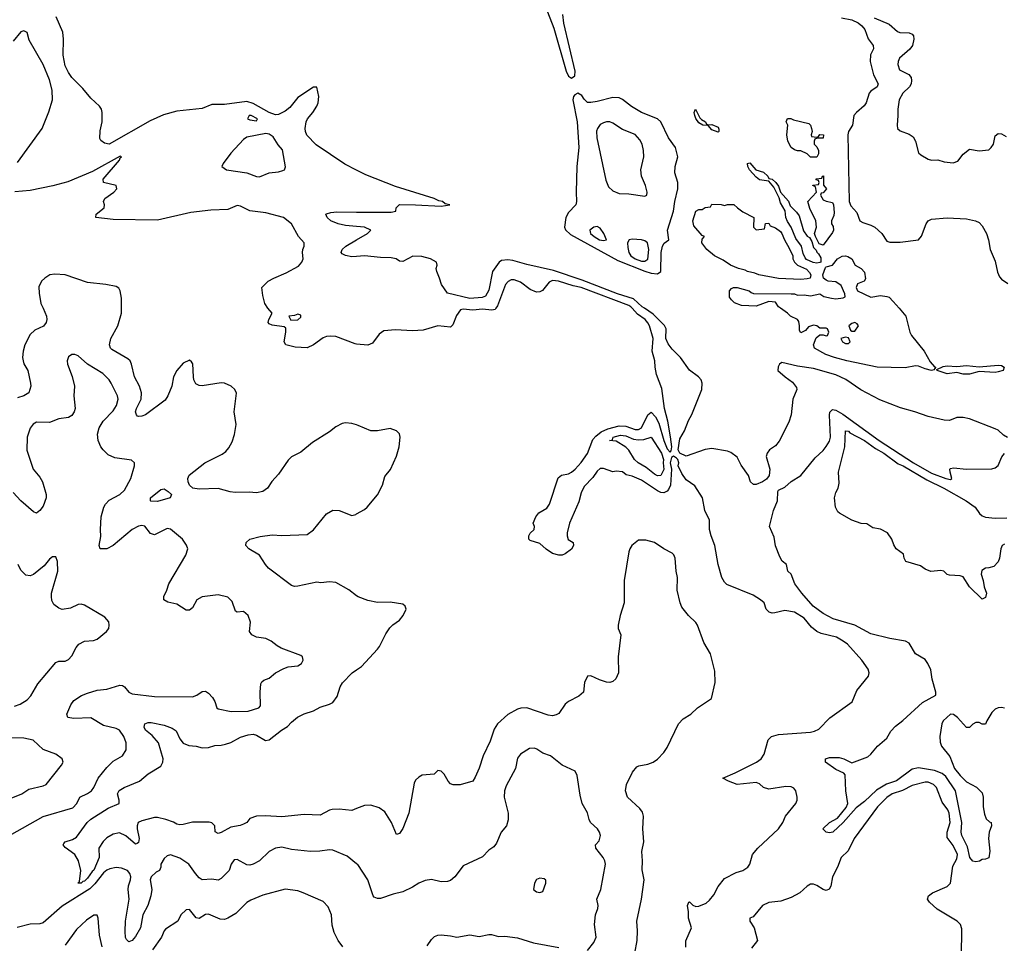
# Model space of a CAD drawing. Header units: inches. Extents: x 2001573 to 2220545, y 644482 to 846830.
# Tile 230 of 256: x 2097884 to 2104068, y 726012 to 731812. Entities that reach past the tile are written whole.
import ezdxf

# ---------------------------------------------------------------- set-up
doc = ezdxf.new("R2010")
doc.units = ezdxf.units.IN
doc.header["$MEASUREMENT"] = 0
for name, color, linetype in [('C0792', 7, 'Continuous'), ('C0793', 7, 'Continuous'), ('C1702', 7, 'Continuous'), ('C1703', 7, 'Continuous')]:
    doc.layers.add(name, color=color, linetype=linetype)

msp = doc.modelspace()

# ---------------------------------------------------------------- linework, layer by layer
at = {"layer": 'C0792', "color": 5}
for points, elevation in [([(2098030, 730000), (2098052.4, 729950), (2098054.9, 729930), (2098050.3, 729910), (2098032.1, 729887.9), (2097978.4, 729861.6), (2097950, 729834.7), (2097916.8, 729770), (2097904.8, 729730), (2097901.1, 729690), (2097904.5, 729670), (2097910.2, 729650.2), (2097933.7, 729610), (2097951.8, 729530), (2097953.4, 729510), (2097940.3, 729470), (2097910, 729450.8), (2097870, 729438.5)], 320), ([(2100000, 729267.4), (2099970, 729275.4), (2099930, 729280.5), (2099910, 729275.8), (2099870, 729255.8), (2099830, 729224), (2099723.4, 729156.6), (2099650, 729096.9), (2099590, 729066), (2099570, 729046.3), (2099510, 728957.6), (2099467.6, 728912.4), (2099440.7, 728870), (2099410, 728848.9), (2099370, 728841.6), (2099324.9, 728844.9), (2099237.8, 728842.2), (2099206.6, 728846.6), (2099130, 728868.5), (2099010, 728863), (2098972, 728870), (2098951.1, 728890), (2098941.1, 728910), (2098939.7, 728930), (2098948.2, 728951.8), (2099047.3, 729030), (2099155.6, 729084.4), (2099179.1, 729100.9), (2099197.1, 729122.9), (2099218.2, 729161.8), (2099233.6, 729206.4), (2099242.8, 729270), (2099231.6, 729350), (2099246, 729466), (2099235.1, 729490), (2099211.8, 729511.8), (2099169.8, 729529.8), (2099150, 729532.4), (2099030, 729512.8), (2099010, 729515.9), (2098990, 729526.4), (2098977.8, 729550), (2098974.4, 729570), (2098971.2, 729651.2), (2098963.7, 729663.7), (2098950, 729674), (2098910, 729655.1), (2098870, 729609.3), (2098850.3, 729569.7), (2098838.2, 729510), (2098814.3, 729450), (2098797.3, 729422.7), (2098673.4, 729330), (2098650, 729321.5), (2098630, 729319.7), (2098623.3, 729323.3), (2098616.2, 729330), (2098611.2, 729350), (2098616.4, 729370), (2098645.5, 729430), (2098649.1, 729470), (2098636.8, 729510), (2098605, 729570), (2098585.5, 729650), (2098576.5, 729670), (2098563.3, 729683.3), (2098461.5, 729741.5), (2098453.5, 729750), (2098447.8, 729770), (2098455, 729810), (2098499.7, 729890), (2098524, 729970), (2098523.6, 730000)], 320), ([(2100000, 729775.6), (2099990, 729776.6), (2099870, 729821.8), (2099834.8, 729825.2), (2099810, 729822.7), (2099790, 729813.8), (2099730, 729770.7), (2099690, 729751.8), (2099614.7, 729754.7), (2099555.3, 729770), (2099544.2, 729790), (2099556.2, 729850), (2099556, 729876), (2099544, 729884), (2099470, 729893.2), (2099450, 729902), (2099445.2, 729910), (2099449.3, 729930), (2099469.3, 729970), (2099443.1, 730000)], 280), ([(2097736.1, 726643.9), (2098030, 726807.6), (2098216.3, 726863.7), (2098242.6, 726890), (2098260.5, 726930), (2098310, 726952.8), (2098335.2, 726970), (2098349.2, 726990), (2098376.8, 727050), (2098430, 727116.5), (2098470, 727155.3), (2098529.8, 727190.2), (2098553.2, 727226.8), (2098552.6, 727270), (2098537.2, 727310), (2098510, 727349.7), (2098490, 727361.8), (2098410, 727379.4), (2098330, 727427.7), (2098223.4, 727423.4), (2098186.6, 727430), (2098179.5, 727450), (2098205.1, 727510), (2098223.7, 727536.3), (2098272.3, 727567.7), (2098310, 727583.8), (2098370, 727601.5), (2098430, 727608.2), (2098512.3, 727632.3), (2098530, 727630.3), (2098542.5, 727622.5), (2098568.9, 727588.9), (2098590, 727578), (2098730, 727560.9), (2098970, 727560.3), (2098997.2, 727570), (2099030, 727594), (2099050, 727596.3), (2099070, 727583), (2099095.4, 727555.4), (2099110.2, 727530.2), (2099122.4, 727490), (2099130, 727483.8), (2099211.6, 727468.4), (2099318, 727470), (2099386, 727490), (2099396.4, 727503.6), (2099393.2, 727590), (2099399, 727641), (2099405.2, 727654.8), (2099416, 727664), (2099450, 727677.1), (2099490, 727710.4), (2099542, 727738), (2099570, 727748.5), (2099630, 727755.5), (2099654.5, 727770), (2099663.7, 727790), (2099659.3, 727810), (2099650, 727819.3), (2099526, 727866), (2099500.1, 727880.1), (2099462.7, 727910), (2099430, 727927), (2099370, 727935.1), (2099341.2, 727950), (2099326.6, 727970), (2099332.3, 728027.7), (2099318.7, 728070), (2099290, 728094.7), (2099250, 728092.3), (2099238.6, 728098.6), (2099217.7, 728157.7), (2099190, 728186.6), (2099130, 728199.5), (2099030, 728187.9), (2098996.9, 728170), (2098970, 728118.7), (2098950, 728104.4), (2098930, 728105.1), (2098870, 728142.4), (2098813.5, 728153.5), (2098789.7, 728169.7), (2098788, 728190), (2098807.6, 728230), (2098820.5, 728270), (2098927.6, 728450), (2098939.5, 728490), (2098931.5, 728511.5), (2098906.6, 728550), (2098830, 728612.3), (2098810, 728617), (2098730, 728576.3), (2098705.5, 728585.5), (2098670, 728631.1), (2098650, 728636.4), (2098630, 728632.4), (2098590, 728610.7), (2098470, 728509.8), (2098430, 728489.8), (2098389.2, 728490), (2098382, 728510), (2098394, 728566), (2098390.6, 728610), (2098394.9, 728690), (2098411.2, 728750), (2098422.1, 728770), (2098445.3, 728794.7), (2098512.6, 728830), (2098542, 728858), (2098580.7, 728930), (2098605.6, 729010), (2098604.5, 729030), (2098585.3, 729045.3), (2098480.7, 729060.7), (2098439.4, 729079.4), (2098407.8, 729110), (2098394, 729130), (2098376.8, 729170), (2098372.2, 729210), (2098381.8, 729250), (2098408.2, 729291.8), (2098470, 729356.1), (2098491.3, 729390), (2098501.2, 729430), (2098497.6, 729450), (2098457.6, 729530), (2098444.7, 729550), (2098405.4, 729590), (2098308.8, 729648.8), (2098250, 729701.2), (2098230, 729709.2), (2098210.9, 729709.1), (2098190, 729694), (2098180.7, 729670), (2098183, 729650), (2098212.3, 729572.3), (2098228.1, 729510), (2098223.5, 729450), (2098231.2, 729370), (2098226.3, 729350), (2098210, 729326), (2098190, 729314), (2098130, 729306), (2098070, 729283.1), (2097990, 729284), (2097967.2, 729272.8), (2097950, 729247), (2097930.3, 729190), (2097928.2, 729108.2), (2097968.5, 728990), (2098010, 728939.1), (2098027, 728910), (2098050.2, 728830.2), (2098050, 728809.2), (2098030, 728757), (2098010, 728729.5), (2097990, 728714), (2097970, 728721.3), (2097889.7, 728790), (2097843.3, 728843.3)], 340), ([(2100000, 728194.5), (2099950, 728231.1), (2099870, 728277.2), (2099830, 728281.6), (2099775.1, 728275.1), (2099750, 728280.9), (2099630, 728254.8), (2099610, 728253.1), (2099590, 728258.7), (2099447.1, 728367.1), (2099427.2, 728390), (2099389.8, 728449.8), (2099322, 728490), (2099304.5, 728510), (2099305.1, 728530), (2099329.2, 728550), (2099393.6, 728566.4), (2099470, 728576.9), (2099530, 728572.8), (2099690, 728578.4), (2099730, 728608.8), (2099809.9, 728710.1), (2099850, 728731.7), (2099890, 728729.1), (2099970, 728699.5), (2099994.5, 728705.5), (2100000, 728708.6)], 320), ([(2097850, 727500.7), (2097886.3, 727513.7), (2097930, 727540.3), (2097954.4, 727565.6), (2097998.3, 727641.7), (2098110, 727775.5), (2098130, 727783), (2098170, 727784.4), (2098190, 727794.4), (2098210, 727817.1), (2098238.7, 727870), (2098255.4, 727890), (2098290, 727909.1), (2098346.3, 727913.7), (2098370, 727922), (2098429.4, 727970), (2098442.7, 727990), (2098446, 728010), (2098443.7, 728030), (2098419.2, 728059.2), (2098290, 728135.4), (2098270, 728142), (2098250, 728140.5), (2098202.6, 728117.4), (2098150, 728108.5), (2098130, 728116.3), (2098098.8, 728138.8), (2098084.4, 728164.4), (2098082.4, 728190), (2098083.5, 728210), (2098123.6, 728350), (2098122, 728410), (2098110, 728438), (2098090, 728439.3), (2098070, 728423.7), (2098036.8, 728383.2), (2097970, 728328.3), (2097950, 728320.5), (2097922.9, 728322.9), (2097890, 728355.1), (2097873, 728390)], 360), ([(2100000, 726857.8), (2099970, 726845.7), (2099890, 726854.2), (2099847.1, 726852.9), (2099830, 726848.4), (2099770, 726816.3), (2099670, 726821.4), (2099530, 726806), (2099428.2, 726811.8), (2099370.3, 726809.7), (2099330, 726796), (2099310.7, 726770), (2099290, 726759.6), (2099268.7, 726751.3), (2099210, 726741.2), (2099150, 726707.9), (2099130, 726702.6), (2099111.8, 726711.8), (2099109.7, 726750), (2099090, 726768.4), (2099073.2, 726773.2), (2098968.3, 726771.7), (2098910, 726757.4), (2098890, 726756.9), (2098870, 726760.7), (2098850, 726773), (2098801.2, 726790), (2098750, 726802.9), (2098730, 726802.6), (2098650, 726782), (2098628.7, 726771.3), (2098622, 726750), (2098621.8, 726730), (2098633, 726670), (2098630, 726646), (2098621.7, 726638.3), (2098610, 726634.3), (2098550, 726687.8), (2098510, 726706.5), (2098470, 726697.7), (2098430, 726674.6), (2098408.3, 726651.7), (2098380.6, 726610), (2098382.5, 726550), (2098350, 726471), (2098337.8, 726462.2), (2098310, 726422), (2098290, 726402.8), (2098279.9, 726400.1), (2098270, 726389.2), (2098249.2, 726390), (2098259.6, 726400.4), (2098266.6, 726470), (2098253.6, 726530), (2098230.9, 726570), (2098170, 726614.5), (2098157.6, 726630), (2098161.1, 726638.9), (2098169.3, 726650), (2098216, 726664), (2098240.8, 726679.2), (2098307.8, 726770), (2098330, 726792.4), (2098439.6, 726860.4), (2098507.6, 726890), (2098508.3, 726910), (2098498.2, 726950), (2098508, 726972), (2098539.7, 726990), (2098636, 727030), (2098690, 727075.8), (2098770, 727125), (2098783, 727150), (2098784.7, 727170), (2098754.6, 727270), (2098716.5, 727316.5), (2098674.5, 727350), (2098666.4, 727370), (2098669.8, 727390.2), (2098690, 727399), (2098710, 727399.1), (2098790, 727382.4), (2098842.2, 727362.2), (2098865.9, 727345.9), (2098890, 727296), (2098910, 727269.3), (2098946, 727254), (2098992, 727250), (2099030, 727240.5), (2099070, 727240.7), (2099110, 727253.4), (2099150, 727256.3), (2099176.6, 727263.4), (2099210, 727274), (2099270, 727307.3), (2099318, 727322), (2099350, 727324.4), (2099370, 727319.5), (2099426.5, 727286.5), (2099450, 727288.8), (2099527.3, 727350), (2099565.5, 727374.5), (2099590, 727401.6), (2099628.9, 727431.1), (2099670, 727452.9), (2099728, 727472), (2099770, 727494), (2099830, 727512.9), (2099850, 727523.7), (2099878.3, 727561.7), (2099897.3, 727622.7), (2099911.3, 727648.7), (2099972.8, 727710), (2100000, 727728.7)], 320), ([(2097830, 726924.4), (2097896, 726950), (2097940.6, 726979.4), (2098030, 727001), (2098050, 727010.3), (2098146.6, 727130), (2098157.2, 727150), (2098149.3, 727170), (2098110, 727199.7), (2098030, 727229.7), (2097967.5, 727287.5), (2097910, 727300.4), (2097830, 727301.7)], 360), ([(2100000, 726511.7), (2099939.7, 726559.7), (2099850, 726596.9), (2099830, 726599.7), (2099769.7, 726589.7), (2099710, 726588.2), (2099590, 726602), (2099530, 726615), (2099491, 726610), (2099451.1, 726588.9), (2099390.4, 726530), (2099350, 726509), (2099330, 726503.7), (2099310, 726505.5), (2099250, 726538.9), (2099230, 726535.6), (2099212.4, 726510), (2099199.3, 726470), (2099150, 726419.5), (2099130, 726409.2), (2099090, 726414), (2099030, 726409.7), (2099010, 726423.5), (2098986.9, 726450), (2098946.6, 726510), (2098890, 726546), (2098830, 726567.6), (2098810, 726562), (2098790, 726543.7), (2098770.5, 726510), (2098770.6, 726490), (2098760.7, 726470), (2098741.2, 726458.8), (2098710.2, 726429.8), (2098703.9, 726410), (2098713.5, 726350), (2098707.3, 726310), (2098687.7, 726250), (2098657, 726190), (2098642, 726110), (2098610, 726054.3), (2098589.5, 726029.5), (2098570, 726022), (2098554.9, 726034.9), (2098548.7, 726048.7), (2098545.9, 726085.9), (2098548.6, 726151.4), (2098571.8, 726290), (2098564.4, 726350), (2098566.1, 726373.9), (2098579.7, 726410), (2098580.7, 726430), (2098576.2, 726450), (2098560.9, 726470), (2098523.1, 726483.1), (2098490, 726487.4), (2098450, 726480.5), (2098430, 726471.2), (2098410, 726455.2), (2098355.3, 726384.7), (2098325, 726355), (2098150, 726245.4), (2098030, 726141.6), (2098010, 726133.9), (2097950, 726132.9), (2097868.2, 726111.8)], 340), ([(2099914, 725990), (2099884.2, 726030), (2099859.3, 726079.3), (2099846.7, 726126.7), (2099842.4, 726190), (2099820.1, 726240.1), (2099790, 726273.6), (2099664.5, 726330), (2099630, 726341.6), (2099550, 726351.1), (2099410, 726314.2), (2099336.4, 726283.6), (2099310, 726268.3), (2099240.8, 726199.2), (2099190.8, 726169.2), (2099170, 726162.3), (2099143.4, 726163.4), (2099070, 726195.5), (2099050, 726192.8), (2099010, 726167.2), (2098991, 726171), (2098950, 726225.1), (2098930, 726222), (2098894.9, 726190), (2098877.1, 726150), (2098799.1, 726100.9), (2098790, 726089.6), (2098774, 726050), (2098717.6, 725970)], 360), ([(2098400.9, 725990), (2098384, 726064), (2098376.4, 726170), (2098369.5, 726189.5), (2098350, 726188), (2098303.3, 726156.7), (2098241.3, 726098.7), (2098170, 725999.3)], 360)]:
    msp.add_lwpolyline(points, dxfattribs=dict(at, elevation=elevation))
for points, elevation in [([(2099630, 729962.9), (2099610, 729954), (2099574, 729950), (2099586, 729926), (2099630, 729927), (2099650, 729944.9), (2099650, 729956)], 280), ([(2098750, 728787), (2098708, 728788), (2098704.5, 728790), (2098704.7, 728810), (2098770, 728862.8), (2098790, 728866), (2098816.4, 728850), (2098837.8, 728830), (2098828, 728810)], 320)]:
    msp.add_lwpolyline(points, close=True, dxfattribs=dict(at, elevation=elevation))
at = {"layer": 'C0793', "color": 5}
for points, elevation in [([(2100000, 730867.3), (2099925.5, 730905.5), (2099746.3, 731026.3), (2099687.6, 731087.6), (2099678.8, 731110), (2099677.2, 731130), (2099682.1, 731170), (2099690.4, 731189.6), (2099724.9, 731230), (2099750.6, 731270), (2099758, 731290), (2099762.9, 731330), (2099749.2, 731389.2), (2099730, 731389.5), (2099630, 731324.2), (2099579.8, 731260.2), (2099550, 731237.4), (2099510, 731215.9), (2099490, 731215.8), (2099450, 731228.8), (2099350, 731286.6), (2099310, 731299), (2099170, 731279.5), (2099090, 731279.4), (2099030, 731255), (2098870, 731237.5), (2098786.1, 731213.9), (2098702.1, 731177.9), (2098446, 731030), (2098417.2, 731037.2), (2098393.6, 731053.6), (2098386.6, 731066.6), (2098390, 731114), (2098400.9, 731170), (2098402, 731230), (2098397.6, 731250), (2098385.1, 731270), (2098330, 731318.9), (2098280, 731380), (2098210, 731449.8), (2098190, 731479.7), (2098170, 731522.4), (2098156.1, 731590), (2098158.7, 731690), (2098154.4, 731734.4), (2098112.1, 731830)], 260), ([(2097870, 730916.4), (2098025.7, 731130), (2098067.4, 731232.6), (2098090.6, 731310), (2098088.2, 731370), (2098070, 731435.6), (2098030.7, 731530), (2097944, 731684), (2097930, 731732.7), (2097910, 731742.9), (2097890, 731735.1), (2097843.1, 731676.9)], 280), ([(2099443.1, 730000), (2099441.6, 730001.6), (2099424.1, 730030), (2099410, 730081.2), (2099404.2, 730130), (2099444.6, 730170), (2099479.7, 730190), (2099558.1, 730221.9), (2099634.9, 730265.1), (2099656.4, 730290), (2099664.4, 730310), (2099659.7, 730350), (2099661.1, 730370), (2099669.7, 730390), (2099669.6, 730410), (2099635.8, 730450), (2099591, 730530), (2099541.5, 730570), (2099430, 730598.6), (2099330, 730612.9), (2099270, 730642.1), (2099250, 730645.7), (2099190, 730621.2), (2099083.6, 730616.4), (2098958.9, 730601.1), (2098750, 730553.2), (2098470, 730557.2), (2098362, 730570), (2098364, 730590), (2098414, 730630), (2098415.3, 730650), (2098409, 730670), (2098419, 730690), (2098474, 730730), (2098494, 730750), (2098488.7, 730770), (2098409.7, 730789.7), (2098407.6, 730810), (2098511.3, 730930), (2098514.2, 730945.8), (2098522, 730950), (2098514.2, 730954.2), (2098341.5, 730858.5), (2098185.6, 730794.4), (2098091.1, 730768.9), (2097950, 730740.3), (2097852, 730732)], 280), ([(2100000, 730513.1), (2099930, 730519.6), (2099884.5, 730530), (2099838.4, 730550), (2099814.5, 730570), (2099806.6, 730590), (2099810, 730593.4), (2099838, 730602), (2099875.2, 730604.8), (2100000, 730604.3)], 260), ([(2100000, 730325.4), (2099970, 730323.5), (2099930, 730331.8), (2099910, 730341.2), (2099903.7, 730350), (2099909.7, 730370), (2099931.8, 730390), (2100000, 730430.3)], 260), ([(2098523.6, 730000), (2098522.7, 730062.7), (2098514, 730110), (2098506.1, 730126.1), (2098490, 730135.7), (2098425.2, 730150), (2098310, 730162.6), (2098170, 730210.3), (2098105.2, 730214.8), (2098073.4, 730210), (2098041.3, 730190), (2098019.5, 730170), (2098004.5, 730135.5), (2098005.7, 730094.3), (2098016.5, 730030), (2098030, 730000)], 320)]:
    msp.add_lwpolyline(points, dxfattribs=dict(at, elevation=elevation))
at = {"layer": 'C0793', "color": 5, "elevation": 280}
for points in [[(2099338, 731210), (2099324.7, 731210), (2099314.8, 731190), (2099330, 731182.4), (2099370, 731177.3), (2099377.6, 731190)], [(2099430, 731097.6), (2099310, 731074.5), (2099290, 731060.7), (2099210, 730973.3), (2099161.3, 730910), (2099153.1, 730890), (2099181.6, 730870), (2099310, 730850.7), (2099370, 730828.3), (2099390, 730825.7), (2099450, 730850.9), (2099510, 730857.2), (2099535.6, 730864.4), (2099547.2, 730870), (2099552.8, 730887.2), (2099534.8, 730994.8), (2099506.4, 731026.4), (2099476, 731076), (2099450, 731093.6)]]:
    msp.add_lwpolyline(points, close=True, dxfattribs=at)
at = {"layer": 'C1702', "color": 5}
for points, elevation in [([(2100874.7, 730000), (2100870, 729992.9), (2100850, 729987.6), (2100790, 729994.6), (2100730, 729989), (2100670, 729994.7), (2100652.6, 729990), (2100626.2, 729953.8), (2100605, 729895), (2100590, 729881), (2100510, 729889.4), (2100417, 729863), (2100350, 729858), (2100243.7, 729863.7), (2100170, 729857.8), (2100141.8, 729838.2), (2100098.9, 729781.1), (2100070, 729768.9), (2100000, 729775.6)], 280), ([(2102067.5, 725987.5), (2102067.2, 726027.2), (2102103.5, 726110), (2102083.5, 726170), (2102084.7, 726210), (2102078, 726250), (2102086, 726270), (2102090, 726273.4), (2102112, 726252), (2102130, 726243.8), (2102150, 726244.9), (2102195.3, 726264.7), (2102217, 726283), (2102242.9, 726317.1), (2102270, 726368.1), (2102310, 726419.2), (2102383.6, 726456.4), (2102425.2, 726470), (2102458, 726490), (2102469.6, 726510), (2102485.7, 726570), (2102520.8, 726610), (2102650.7, 726730), (2102677.2, 726770), (2102693, 726810), (2102758, 726890), (2102766, 726910), (2102767.6, 726930), (2102758.4, 726970), (2102746.3, 726986.3), (2102730, 726995.1), (2102696, 726996), (2102590, 726980.2), (2102555.4, 726990), (2102530, 727012.9), (2102510, 727022.6), (2102389.9, 727009.9), (2102336.2, 727030), (2102299.3, 727050), (2102377.5, 727082.5), (2102511.5, 727150), (2102540.5, 727170), (2102559.6, 727200.4), (2102585.4, 727290), (2102605.1, 727310), (2102650, 727322.6), (2102850, 727336.9), (2102876.6, 727343.4), (2102902.5, 727357.5), (2102972.7, 727427.3), (2103111.6, 727528.4), (2103141.1, 727598.9), (2103214.5, 727690), (2103219.5, 727710), (2103213.7, 727733.7), (2103174, 727790), (2103082.4, 727890), (2103056.9, 727910), (2103013.7, 727933.7), (2102918, 727958), (2102890, 727970.6), (2102857.1, 727997.1), (2102810, 728053.2), (2102750.7, 728090.7), (2102690, 728101.5), (2102627.7, 728087.7), (2102610, 728086), (2102590.8, 728090.8), (2102572.6, 728110), (2102559.8, 728150), (2102536.5, 728170), (2102490, 728199), (2102326.1, 728266.1), (2102310, 728279.2), (2102293.6, 728310), (2102271.6, 728390), (2102249, 728510), (2102226, 728570), (2102216.5, 728610), (2102216.1, 728670), (2102188.1, 728730), (2102173.1, 728810), (2102125.2, 728885.2), (2102070, 728923.1), (2102043.4, 728963.4), (2102020.3, 729010), (2102023.9, 729030), (2102016.5, 729050), (2102010, 729059.5), (2101990, 729072.1), (2101977.9, 729062.1), (2101969.4, 729030), (2101977.3, 728990), (2101971.2, 728888.8), (2101958.8, 728861.2), (2101950, 728851.3), (2101930, 728841.2), (2101910, 728843.2), (2101890, 728854), (2101790, 728921.4), (2101730, 728946), (2101693.6, 728953.6), (2101670, 728972), (2101630, 728977.2), (2101610, 728973.2), (2101550, 728993.6), (2101530, 728992.8), (2101510, 728977.4), (2101482.8, 728937.2), (2101430, 728879.7), (2101410, 728840.9), (2101395.5, 728784.5), (2101336.9, 728650), (2101323.2, 728590), (2101322, 728570), (2101328.5, 728548.5), (2101361, 728530), (2101363, 728510), (2101350, 728487.6), (2101310, 728457.6), (2101290, 728449.6), (2101270, 728449.6), (2101230, 728459.3), (2101190, 728487), (2101150, 728522.4), (2101090, 728540.9), (2101082, 728550), (2101080.7, 728570), (2101090, 728586.8), (2101115.1, 728610), (2101116.9, 728630), (2101109.8, 728650), (2101124.7, 728690), (2101144.2, 728715.8), (2101194.3, 728745.7), (2101211, 728769), (2101265.4, 728934.6), (2101287.8, 728952.2), (2101330, 728960.4), (2101350, 728969.7), (2101373.6, 728990), (2101410, 729031.2), (2101450, 729088.4), (2101483.8, 729176.2), (2101502.7, 729197.3), (2101536.9, 729223.1), (2101577.4, 729242.6), (2101650, 729262.1), (2101690, 729260.4), (2101750, 729238.7), (2101770, 729237.8), (2101790.3, 729250), (2101828.2, 729331.8), (2101850, 729347.3), (2101877.7, 729317.7), (2101898.7, 729278.7), (2101928.5, 729170), (2101950, 729117.9), (2101970, 729097.2), (2101975.3, 729104.7), (2101978.9, 729130), (2101972.1, 729192.1), (2101954.3, 729290), (2101933.5, 729370), (2101917.1, 729497.1), (2101884.4, 729584.4), (2101874.6, 729630), (2101872.1, 729670), (2101856.4, 729730), (2101861.9, 729810), (2101838.5, 729890), (2101830, 729908.6), (2101812.4, 729930), (2101763.9, 729963.9), (2101730.8, 730000)], 280), ([(2104088.4, 729188.4), (2104062.5, 729202.5), (2104030, 729233.7), (2104010, 729243.9), (2103850, 729306), (2103810, 729314.7), (2103785.1, 729314.9), (2103770, 729313.6), (2103724.1, 729295.9), (2103690, 729296.3), (2103590, 729321), (2103506.6, 729350), (2103415.1, 729375.1), (2103285.4, 729425.4), (2103167.1, 729487.1), (2103072.7, 729552.7), (2103010, 729581.6), (2102870, 729620.9), (2102770, 729636), (2102670, 729659.3), (2102656, 729650), (2102646.8, 729633.2), (2102646, 729610), (2102690.7, 729570), (2102736.9, 729536.9), (2102762.3, 729502.3), (2102764.4, 729490), (2102740.8, 729430), (2102730.1, 729329.9), (2102715.3, 729284.7), (2102654.7, 729165.3), (2102630, 729136.8), (2102592.4, 729110), (2102578.4, 729090), (2102572.7, 729070), (2102594.6, 728990), (2102590.3, 728949.7), (2102574.1, 728925.9), (2102550.3, 728909.7), (2102510, 728892.3), (2102492.7, 728892.7), (2102473.2, 728910), (2102461.6, 728950), (2102414.5, 729014.5), (2102390, 729065.2), (2102350, 729093.3), (2102330, 729101.6), (2102230, 729118.4), (2102190, 729113.1), (2102070, 729070.7), (2102029.1, 729090), (2102020.1, 729110), (2102030, 729179.6), (2102058.4, 729230), (2102084.6, 729295.4), (2102106.1, 729333.9), (2102167.6, 729490), (2102170.8, 729530), (2102163.8, 729550), (2102146.8, 729570), (2102090, 729610.8), (2102034.4, 729690), (2101982.9, 729742.9), (2101957.7, 729777.7), (2101942.7, 729810), (2101943.9, 729870), (2101932.7, 729892.7), (2101862.7, 729962.7), (2101807.4, 730000)], 260), ([(2103407.1, 730000), (2103450, 729950.6), (2103475, 729850), (2103484.6, 729830), (2103564.3, 729730), (2103603.1, 729663.1), (2103630, 729632), (2103638.8, 729630), (2103625.6, 729614.4), (2103610, 729609.3), (2103570, 729618.8), (2103530, 729636.8), (2103510, 729638.7), (2103445.9, 729625.9), (2103270, 729630.6), (2103079, 729670), (2103000.9, 729690), (2102948, 729710), (2102876, 729750), (2102869, 729770), (2102886, 729814), (2102910, 729834), (2102930, 729834), (2102950, 729826), (2102958, 729830), (2102966, 729850), (2102958, 729870), (2102950, 729875.3), (2102910, 729875.3), (2102890, 729889), (2102870, 729894), (2102837.3, 729882.7), (2102818.8, 729861.2), (2102790, 729846), (2102780.9, 729860.9), (2102781.2, 729890), (2102776.5, 729916.5), (2102769.3, 729929.3), (2102726, 729950), (2102706, 729970), (2102661.8, 730000)], 240), ([(2104070, 727489.2), (2104050, 727493.6), (2104030, 727491.8), (2104010, 727482.7), (2103990, 727461.2), (2103958, 727410), (2103950, 727388), (2103930, 727388), (2103910, 727398), (2103890, 727398), (2103870, 727388), (2103850, 727368), (2103830, 727368), (2103774, 727430), (2103750, 727449.3), (2103731.1, 727451.1), (2103683.7, 727410), (2103675.5, 727390), (2103662.3, 727310), (2103664.7, 727275.3), (2103672.8, 727250), (2103725.9, 727185.9), (2103755.9, 727110), (2103790, 727065.2), (2103830, 727026.3), (2103893.5, 726993.5), (2103930, 726956.1), (2103936.3, 726930), (2103935.2, 726870), (2103942.9, 726822.9), (2103954.4, 726794.4), (2103974.6, 726774.6), (2103985.5, 726770), (2103987.7, 726750), (2103973.4, 726710), (2103968.2, 726670), (2103977.8, 726590), (2103971.3, 726548.7), (2103950, 726539.5), (2103930, 726539.3), (2103911.9, 726528.1), (2103890, 726522.9), (2103870, 726527.6), (2103851.5, 726550), (2103837.5, 726617.5), (2103800.7, 726690), (2103796.3, 726710), (2103800.8, 726770), (2103760.6, 726970), (2103700.4, 727060.4), (2103678.1, 727078.1), (2103630, 727097.4), (2103530, 727113), (2103490, 727105.7), (2103390, 727031.3), (2103327.9, 727012.1), (2103265.4, 726974.6), (2103190, 726901.7), (2103137.8, 726862.2), (2103056.1, 726770), (2102990.3, 726710), (2102970, 726706.2), (2102950, 726709), (2102927.3, 726730), (2102969.7, 726770), (2103021.2, 726798.8), (2103075.8, 726864.2), (2103084.4, 726890), (2103072.3, 726970), (2103069.3, 727070), (2103060.9, 727080.9), (2103010, 727104.4), (2102944, 727150), (2102944, 727170), (2102970, 727178), (2103030, 727178), (2103061, 727170), (2103110, 727144.7), (2103210, 727183.1), (2103230, 727200.4), (2103270.7, 727249.3), (2103330, 727300.9), (2103355.6, 727344.4), (2103384.1, 727375.9), (2103430, 727410.2), (2103554.9, 727525.1), (2103637, 727570), (2103637.6, 727590), (2103615.1, 727670), (2103606.9, 727730), (2103587.7, 727770), (2103570, 727793.4), (2103510.8, 727830.8), (2103470, 727897.7), (2103446.6, 727910), (2103350, 727926.3), (2103230, 727956), (2103130.3, 728010.3), (2102992.9, 728050), (2102930, 728083), (2102867.6, 728130), (2102795.6, 728210), (2102752.3, 728270), (2102729, 728330), (2102709.2, 728350), (2102699, 728390), (2102672.3, 728412.3), (2102658.4, 728438.4), (2102630, 728508.7), (2102622.3, 728562.3), (2102594, 728630), (2102618.9, 728730), (2102644.5, 728790), (2102646.6, 728850), (2102650, 728858), (2102690, 728876.3), (2102730, 728912.2), (2102790, 728950.4), (2102879.2, 729060.8), (2102930, 729107.1), (2102950, 729131.9), (2102970, 729166.2), (2102975.6, 729190), (2102970.6, 729329.4), (2102973, 729347), (2102990, 729363.9), (2103010, 729359.9), (2103054.3, 729334.3), (2103282.6, 729170), (2103498.5, 729030), (2103610, 728964.8), (2103700.4, 728930), (2103730, 728925.2), (2103738.7, 728930), (2103728.3, 728971.7), (2103726.3, 728990), (2103730, 728993.4), (2103750, 728998.5), (2103830, 728990.6), (2103990, 728991.9), (2104010, 728997.7), (2104030, 729013.2), (2104053.6, 729066.4), (2104070, 729087.1)], 260), ([(2100000, 728708.6), (2100050, 728736.4), (2100067, 728750), (2100130, 728827.7), (2100162.6, 728890), (2100177.4, 728942.6), (2100213.4, 728986.6), (2100250, 729071.6), (2100266.8, 729130), (2100273.1, 729190), (2100270, 729212), (2100250.8, 729230.8), (2100210, 729244.7), (2100130, 729231), (2100090, 729230.9), (2100010, 729264.7), (2100000, 729267.4)], 320), ([(2104070, 728518), (2104054, 728510), (2104046, 728490), (2104038, 728430), (2104030, 728408), (2104002, 728378), (2103970.9, 728369.1), (2103950, 728368.7), (2103926.8, 728353.2), (2103922.8, 728330), (2103936, 728290), (2103941, 728250), (2103955.5, 728210), (2103950, 728184), (2103930, 728173.2), (2103849.6, 728249.6), (2103810, 728313.2), (2103790, 728319), (2103723.1, 728323.1), (2103710, 728328), (2103688.9, 728348.9), (2103670, 728354), (2103606, 728346), (2103570, 728362), (2103542, 728382), (2103449.5, 728409.5), (2103439, 728430), (2103435.5, 728455.5), (2103388.7, 728490), (2103373.6, 728513.6), (2103362, 728550), (2103335.3, 728590), (2103290, 728613.2), (2103242, 728622), (2103205.6, 728645.6), (2103170, 728649.3), (2103110, 728669.4), (2103032.5, 728712.5), (2103022.6, 728722.6), (2103008.6, 728750), (2103002, 728810), (2103010, 728842.8), (2103023.6, 728870), (2103030, 728902), (2103026, 728970), (2103066.3, 729130), (2103069.8, 729230.2), (2103090, 729227.7), (2103097.8, 729217.8), (2103190, 729170.1), (2103259.6, 729119.6), (2103311.5, 729090), (2103402.2, 729022.2), (2103431.9, 729010), (2103581.8, 728921.8), (2103688.4, 728870), (2103829.2, 728790), (2103885.7, 728750), (2103912, 728712), (2103930, 728696.3), (2103950, 728688.5), (2104010, 728682.4), (2104084.7, 728684.7)], 240), ([(2101748.4, 725950), (2101761.7, 726030), (2101763.5, 726090), (2101758.9, 726150), (2101789.8, 726290.2), (2101805.1, 726410), (2101793, 726473), (2101795.4, 726530), (2101790.8, 726589.2), (2101804.2, 726650), (2101796.8, 726730), (2101801.4, 726810), (2101795.3, 726835.3), (2101779.2, 726859.2), (2101702.2, 726930), (2101689.7, 726970), (2101695.8, 727010), (2101733.4, 727086.6), (2101760.3, 727119.7), (2101772.9, 727127.1), (2101830, 727137.8), (2101862.9, 727150), (2101890, 727168.7), (2101929.6, 727210), (2101950, 727242), (2102022.7, 727390), (2102050, 727422.6), (2102099.5, 727450), (2102141.6, 727490), (2102228.4, 727550), (2102252.1, 727650), (2102250, 727722), (2102221.8, 727830), (2102180.8, 727900.8), (2102141.6, 728010), (2102130, 728026.6), (2102083.6, 728070), (2102043.6, 728123.6), (2102031.1, 728150), (2102014, 728230), (2102015.4, 728310), (2102007.4, 728350), (2102000.5, 728430), (2101991.9, 728451.9), (2101981.3, 728461.3), (2101928.9, 728488.9), (2101870, 728529.7), (2101816.7, 728543.3), (2101770, 728543), (2101729.1, 728510), (2101715.6, 728490), (2101708.8, 728470), (2101680.3, 728290), (2101681.3, 728150), (2101654.9, 728070), (2101642.6, 728010), (2101643.1, 727990), (2101659.5, 727950), (2101643.6, 727810), (2101645.3, 727710), (2101627.4, 727672.6), (2101610, 727657), (2101590, 727649.6), (2101570, 727651.6), (2101526, 727666), (2101470, 727692.7), (2101450, 727689.2), (2101430.5, 727650), (2101424.9, 727590), (2101395.6, 727564.4), (2101330, 727529.7), (2101310, 727514), (2101270, 727456.2), (2101254, 727446), (2101230, 727440.3), (2101203.7, 727443.7), (2101070, 727490.8), (2101031.3, 727488.7), (2101010, 727482.7), (2100950, 727449.8), (2100884.2, 727390), (2100863.8, 727356.2), (2100838, 727282), (2100794.9, 727190), (2100770, 727112.3), (2100745.5, 727054.5), (2100728.8, 727031.2), (2100650, 727007.6), (2100607.1, 727007.1), (2100590, 727014), (2100574, 727030), (2100550, 727074.5), (2100530, 727092), (2100510, 727097.2), (2100486.2, 727073.8), (2100411.4, 727068.6), (2100390, 727055.8), (2100370, 727035.6), (2100361.7, 727018.3), (2100327.6, 726830), (2100290, 726732), (2100270, 726700.7), (2100250, 726695.1), (2100218, 726770), (2100177.4, 726837.4), (2100142.5, 726862.5), (2100090, 726880.5), (2100050, 726878), (2100000, 726857.8)], 320), ([(2100000, 727728.7), (2100030.9, 727750), (2100130, 727859.3), (2100143.7, 727876.3), (2100183.5, 727956.5), (2100207.6, 727992.4), (2100227.6, 728012.4), (2100270, 728042), (2100292, 728070), (2100312, 728110), (2100305.2, 728130), (2100290, 728142.7), (2100210, 728153.3), (2100130, 728151.3), (2100070, 728165.1), (2100010, 728187.2), (2100000, 728194.5)], 320), ([(2101450, 725966.7), (2101490, 726017.6), (2101503.5, 726050), (2101495, 726130), (2101500.7, 726190), (2101515.3, 726230), (2101517.8, 726250), (2101509.7, 726290), (2101533.5, 726350), (2101563, 726510), (2101559.7, 726530), (2101548, 726550), (2101501.6, 726610), (2101499.5, 726630), (2101523.5, 726656.5), (2101532.4, 726690), (2101526, 726710), (2101512.4, 726730), (2101469.8, 726770), (2101459.8, 726790), (2101450, 726831.8), (2101416.4, 726890), (2101403.3, 726943.3), (2101385.2, 727065.2), (2101372.9, 727092.9), (2101290, 727131.5), (2101217.2, 727190), (2101170, 727206.3), (2101132.2, 727232.2), (2101117.4, 727237.4), (2101085.2, 727234.8), (2101030, 727199.7), (2101010, 727174.5), (2100997.6, 727110), (2100939, 727001), (2100928.4, 726970), (2100926.5, 726930), (2100951.2, 726830), (2100952.2, 726787.8), (2100941.3, 726750), (2100908.4, 726710), (2100879, 726641), (2100861.7, 726618.3), (2100830, 726596.2), (2100790, 726555.6), (2100670, 726499.5), (2100617.3, 726430), (2100590, 726406.6), (2100570, 726399.5), (2100530, 726398), (2100470, 726411.8), (2100430, 726405.6), (2100390, 726389.6), (2100350, 726364.2), (2100290, 726334.7), (2100230, 726321.1), (2100150, 726294), (2100130, 726292.8), (2100110, 726302.4), (2100104.4, 726310), (2100070.9, 726410.9), (2100006.5, 726506.5), (2100000, 726511.7)], 340), ([(2103799.3, 725930), (2103801.9, 726101.9), (2103792.5, 726130), (2103772.9, 726150), (2103646, 726226), (2103597.6, 726270), (2103585.6, 726290), (2103593, 726310), (2103616.3, 726330), (2103710, 726369), (2103730.3, 726389.7), (2103744.3, 726495.7), (2103770, 726541.5), (2103773.9, 726570), (2103746.4, 726626.4), (2103710, 726676), (2103709.9, 726710.1), (2103728.3, 726770), (2103721, 726830), (2103714.2, 726850), (2103678.5, 726898.5), (2103642.2, 726990), (2103622.4, 727010), (2103590, 727024.7), (2103570, 727024.1), (2103490, 727003.4), (2103427.9, 726972.1), (2103363.9, 726950), (2103330, 726928), (2103270.8, 726870), (2103125.7, 726670), (2103086.6, 726593.4), (2103044, 726550), (2103021.1, 726490), (2102990, 726429.2), (2102978, 726370), (2102968.5, 726351.5), (2102950, 726343.4), (2102930, 726349.9), (2102890, 726375.4), (2102870, 726383.2), (2102850, 726383.6), (2102830, 726371.6), (2102783.1, 726330), (2102730, 726298.7), (2102664, 726276), (2102590, 726268.1), (2102550.2, 726250), (2102490, 726178.3), (2102470.7, 726170), (2102470.4, 726150), (2102496.1, 726110), (2102518.7, 726030), (2102479.4, 725980.6)], 280), ([(2100443.9, 725996.1), (2100470, 726035.5), (2100490, 726054.4), (2100510, 726063.1), (2100530, 726064.9), (2100590, 726059.3), (2100630, 726050.4), (2100710, 726064.2), (2100770, 726054.7), (2100830, 726067.8), (2100846.5, 726066.5), (2100890, 726054.9), (2100930, 726056.5), (2101010, 726045.8), (2101110, 726014.7), (2101270, 725986.3)], 340)]:
    msp.add_lwpolyline(points, dxfattribs=dict(at, elevation=elevation))
for points, elevation in [([(2103130, 729911.6), (2103110, 729905.2), (2103091, 729890), (2103102, 729862), (2103110, 729856), (2103130, 729856), (2103152.7, 729890), (2103143.2, 729903.2)], 240), ([(2103070, 729819), (2103042, 729810), (2103052, 729790), (2103070, 729778), (2103090, 729778), (2103099, 729790), (2103090, 729815.3)], 240), ([(2104010, 729596.6), (2103910, 729601.9), (2103850, 729587.1), (2103810, 729585.3), (2103770, 729596.7), (2103710, 729588.5), (2103646, 729610), (2103644.7, 729615.3), (2103685.1, 729634.9), (2103710, 729637.8), (2103770, 729634), (2103830, 729641.6), (2103910, 729631.8), (2104030, 729642.9), (2104050, 729641.4), (2104067.8, 729630), (2104060.9, 729610), (2104030, 729599.9)], 240), ([(2101770, 729173.3), (2101804.4, 729175.6), (2101850, 729190.3), (2101915.2, 729090), (2101927.3, 729050), (2101925.2, 729030), (2101930, 728986.6), (2101910, 728950.8), (2101890, 728948.1), (2101870, 728958.4), (2101819.3, 728999.3), (2101767.9, 729030), (2101746.2, 729050), (2101709.9, 729109.9), (2101690, 729127.8), (2101630, 729164.7), (2101589.3, 729170), (2101607.2, 729172.8), (2101611.8, 729190), (2101657.1, 729202.9), (2101690, 729199.9), (2101738.6, 729178.6)], 260), ([(2101150, 726421.2), (2101130, 726412.7), (2101116.3, 726390), (2101110.8, 726350.8), (2101130, 726334.8), (2101150, 726330.8), (2101170, 726338), (2101188.7, 726388.7), (2101188.7, 726408.7), (2101177.2, 726417.2)], 360)]:
    msp.add_lwpolyline(points, close=True, dxfattribs=dict(at, elevation=elevation))
at = {"layer": 'C1703', "color": 5}
for points, elevation in [([(2101170, 731939.6), (2101238.7, 731758.7), (2101315.9, 731490), (2101330, 731458.1), (2101350, 731444.7), (2101370, 731459.8), (2101373.1, 731490), (2101301.7, 731790), (2101295.3, 731844.7)], 260), ([(2103045, 731825), (2103110, 731810.5), (2103150, 731793), (2103174, 731774), (2103191.7, 731750), (2103212.8, 731692.8), (2103243.8, 731650), (2103246.3, 731630), (2103228.3, 731591.7), (2103224.8, 731550), (2103246, 731466), (2103275.9, 731410), (2103269.2, 731390), (2103230, 731363.4), (2103218.9, 731350), (2103199.5, 731290), (2103187.9, 731272.1), (2103139.4, 731230), (2103123.3, 731210), (2103113.7, 731150), (2103090.4, 731110), (2103086, 731090), (2103092.7, 730670), (2103103.1, 730643.1), (2103141.1, 730601.1), (2103161.7, 730550), (2103179.2, 730539.2), (2103230, 730522.9), (2103254.7, 730510), (2103299.2, 730470), (2103330, 730422.4), (2103350, 730414.6), (2103414.2, 730414.2), (2103530, 730430.3), (2103547.1, 730452.9), (2103576.6, 730530), (2103589.9, 730550.1), (2103610, 730559.9), (2103710, 730567.5), (2103830, 730562), (2103888.2, 730550), (2103910, 730539), (2103930, 730517.8), (2103955.5, 730470), (2103969.3, 730430), (2103980.3, 730370), (2104010, 730296), (2104025.7, 730225.7), (2104038, 730198), (2104050, 730183.8), (2104090, 730154.8)], 260), ([(2103250, 731824.7), (2103344.3, 731784.3), (2103397.4, 731737.4), (2103411.1, 731731.1), (2103470, 731728.8), (2103490, 731720.5), (2103497, 731710), (2103498.9, 731690), (2103491.6, 731650), (2103473.8, 731626.2), (2103410.4, 731570), (2103402.3, 731550), (2103399, 731530), (2103410, 731498.4), (2103468.9, 731468.9), (2103482.4, 731450), (2103485.7, 731430), (2103482.6, 731410), (2103471.8, 731390), (2103430.4, 731350), (2103406.7, 731310), (2103398.4, 731250), (2103400.4, 731210), (2103394.9, 731150), (2103398, 731130), (2103414.7, 731114.7), (2103470, 731093.8), (2103496.2, 731076.2), (2103510.3, 731050), (2103530, 730976), (2103543.9, 730963.9), (2103590, 730936.4), (2103610, 730930.4), (2103650, 730933.1), (2103690, 730920.3), (2103746.3, 730913.7), (2103775.6, 730924.4), (2103810, 730967.3), (2103850, 730998.8), (2103910, 730988.4), (2103970, 730995.5), (2103986.6, 731010), (2103999.3, 731030), (2104010, 731082), (2104030, 731098), (2104050, 731096), (2104079.6, 731079.6)], 280), ([(2100000, 730604.3), (2100216.5, 730603.5), (2100246, 730610), (2100248.4, 730631.6), (2100270, 730650.7), (2100370, 730650.6), (2100530, 730642), (2100586, 730650), (2100555.5, 730655.5), (2100539, 730670), (2100515.5, 730675.5), (2100486, 730690), (2100244.9, 730764.9), (2100057.6, 730837.6), (2100000, 730867.3)], 260), ([(2100000, 730430.3), (2100067.3, 730470), (2100089.3, 730490), (2100048.5, 730508.5), (2100000, 730513.1)], 260), ([(2101807.4, 730000), (2101792.6, 730010), (2101738.4, 730058.4), (2101638.7, 730090), (2101416.3, 730176.3), (2101237.3, 730237.3), (2101070, 730274.9), (2100981, 730301), (2100950, 730305.2), (2100910, 730299.2), (2100895.9, 730290), (2100853.8, 730230), (2100830, 730112.7), (2100810, 730076), (2100788.2, 730068.2), (2100710, 730062), (2100570, 730094), (2100533.2, 730150), (2100521.2, 730190), (2100502.7, 730230), (2100499.3, 730250), (2100506, 730270), (2100500.9, 730290), (2100463.7, 730310), (2100410, 730324.1), (2100352.8, 730327.2), (2100290, 730293.2), (2100270, 730296), (2100249, 730310), (2100217, 730317), (2100150, 730318), (2100050, 730328.6), (2100000, 730325.4)], 260), ([(2102661.8, 730000), (2102650, 730008), (2102630, 730038), (2102590, 730042), (2102510, 730014), (2102417.2, 730017.2), (2102374, 730034), (2102353.6, 730053.6), (2102342, 730070), (2102342, 730110), (2102355.5, 730124.5), (2102368, 730130), (2102389.9, 730130.1), (2102464.9, 730110), (2102478.3, 730098.3), (2102493, 730093), (2102728.5, 730091.5), (2102751, 730090), (2102770, 730081.6), (2102810, 730084.4), (2102850, 730078.8), (2102910, 730090.2), (2102934.8, 730074.8), (2102982.6, 730062.6), (2103010, 730059.6), (2103055.3, 730064.7), (2103067.5, 730072.5), (2103067.4, 730090), (2103043.2, 730143.2), (2103010, 730165.4), (2102962, 730170), (2102950, 730176), (2102932.8, 730190), (2102929.3, 730210), (2102944.2, 730255.8), (2102950, 730260.7), (2102989.3, 730270.7), (2103020.9, 730310), (2103050, 730326.4), (2103070, 730330.3), (2103086, 730326), (2103111, 730310), (2103130.9, 730270.9), (2103170, 730250.8), (2103190, 730226), (2103195.6, 730184.4), (2103187.3, 730170), (2103146.3, 730153.7), (2103138.5, 730130), (2103145.5, 730110), (2103230, 730070.4), (2103290, 730079.5), (2103330, 730074.9), (2103344, 730070), (2103370, 730042.8), (2103407.1, 730000)], 240), ([(2101730.8, 730000), (2101721.7, 730010), (2101710, 730016.4), (2101410, 730130.4), (2101360.3, 730140.3), (2101267.8, 730170), (2101230, 730173.8), (2101210, 730164.8), (2101167.9, 730112.1), (2101150, 730103.2), (2101130, 730101.4), (2101090, 730118.8), (2101030, 730163.9), (2100990, 730179.6), (2100970, 730177.6), (2100951.8, 730168.2), (2100934.7, 730150), (2100884.8, 730015.2), (2100874.7, 730000)], 280)]:
    msp.add_lwpolyline(points, dxfattribs=dict(at, elevation=elevation))
for points, elevation in [([(2101390, 731349.9), (2101370, 731340.5), (2101362.5, 731330), (2101357.9, 731310), (2101386.1, 731170), (2101394.6, 731010), (2101383.1, 730890), (2101378.4, 730730), (2101382, 730670), (2101377.2, 730650), (2101330, 730600.9), (2101313.5, 730570), (2101306.4, 730510), (2101312.5, 730492.5), (2101343.2, 730463.2), (2101640.2, 730300.2), (2101810, 730233.2), (2101850, 730221.2), (2101890, 730217), (2101910, 730230.7), (2101912.3, 730350), (2101921.1, 730390), (2101931.9, 730408.1), (2101961.4, 730430), (2101951.9, 730490), (2101989.9, 730610), (2101998.5, 730670), (2102018.1, 730750), (2102017.5, 730790), (2101998.3, 730850), (2102001.1, 730890), (2102016.5, 730950), (2102003.5, 731010), (2101959.7, 731070), (2101911, 731171), (2101889.5, 731190), (2101790, 731229.9), (2101727.3, 731267.3), (2101670, 731311.6), (2101650, 731320.7), (2101610, 731324.5), (2101510, 731298.9), (2101470, 731291.4), (2101450, 731292.6), (2101430, 731312.5), (2101415.5, 731335.5)], 260), ([(2102210, 731152.7), (2102230, 731154.6), (2102270, 731137.6), (2102275.8, 731124.2), (2102274.9, 731110), (2102270, 731106.9), (2102230, 731121.1), (2102207.7, 731147.7), (2102175.3, 731150), (2102150, 731165.1), (2102130, 731192.7), (2102123.9, 731210), (2102119.6, 731230), (2102129.2, 731250), (2102156.5, 731196.5), (2102165.5, 731185.5), (2102190.5, 731170), (2102196.8, 731156.8)], 240), ([(2101570, 731169.8), (2101550, 731165.6), (2101530, 731154.5), (2101512.2, 731130), (2101507.5, 731112.5), (2101509.5, 731070.5), (2101565.2, 730805.2), (2101582.4, 730762.4), (2101610, 730737.7), (2101650, 730720.7), (2101710, 730718.6), (2101810, 730703.6), (2101823.7, 730710), (2101825.4, 730730), (2101814.5, 730770), (2101788.8, 730828.8), (2101785.6, 730870), (2101803.1, 730950), (2101802.5, 730990), (2101793.5, 731030), (2101778.3, 731058.3), (2101750, 731090.9), (2101670, 731122.8), (2101610, 731163.5), (2101590, 731169.8)], 280), ([(2102890, 731074), (2102902, 731078), (2102908.9, 731091.1), (2102932, 731090), (2102931, 731069), (2102892.7, 731067.3), (2102878, 731062), (2102874, 731050), (2102874, 731030), (2102890, 731014), (2102902, 730990), (2102902, 730970), (2102890, 730948), (2102850, 730948), (2102828.9, 730968.9), (2102790, 730988), (2102770, 730988), (2102750, 730995.3), (2102729.5, 731009.5), (2102709.3, 731050), (2102702, 731090), (2102708, 731150), (2102698, 731170), (2102707.3, 731192.7), (2102727.3, 731192.7), (2102743.6, 731183.6), (2102841, 731161), (2102850.7, 731150.7), (2102858, 731130), (2102862, 731110), (2102854, 731090), (2102858, 731078)], 240), ([(2102890, 730284.2), (2102867.9, 730287.9), (2102826.2, 730306.2), (2102817.4, 730317.4), (2102804.2, 730344.2), (2102793.5, 730390), (2102757.7, 730437.7), (2102730, 730509.2), (2102705.9, 730545.9), (2102696.8, 730570), (2102692.6, 730612.6), (2102662.2, 730662.2), (2102653.3, 730693.3), (2102621.3, 730761.3), (2102590, 730798), (2102530, 730807.2), (2102510, 730822.6), (2102468.5, 730870), (2102456.9, 730890), (2102455.3, 730910), (2102470, 730914.4), (2102508.4, 730868.4), (2102554.7, 730854.7), (2102582.6, 730830), (2102590, 730814), (2102610.2, 730810.2), (2102633.4, 730790), (2102650, 730766), (2102662.8, 730730), (2102712.4, 730672.4), (2102723.2, 730643.2), (2102763.1, 730603.1), (2102779.9, 730579.9), (2102807.1, 730487.1), (2102830, 730452.7), (2102843.7, 730443.7), (2102859.9, 730419.9), (2102870, 730381), (2102885.5, 730365.5), (2102890, 730352), (2102902, 730342), (2102916.7, 730316.7), (2102916, 730290), (2102910, 730287)], 240), ([(2102930, 730395.3), (2102905.2, 730405.2), (2102882, 730450), (2102875.3, 730470), (2102889.2, 730510), (2102885.2, 730550), (2102845.6, 730625.6), (2102834, 730670), (2102888, 730730), (2102882, 730762), (2102866, 730770), (2102866, 730774), (2102902, 730778), (2102906, 730790), (2102902, 730802), (2102887.3, 730807.3), (2102887.3, 730812.7), (2102922, 730818), (2102926, 730830), (2102932, 730832), (2102932.7, 730772.7), (2102950.9, 730749.1), (2102930, 730726), (2102918, 730722), (2102914, 730710), (2102930, 730682), (2102950, 730672), (2102990, 730664.7), (2102996.3, 730650), (2102998.8, 730601.2), (2102996.9, 730583.1), (2102982, 730550), (2102982, 730530), (2102993.2, 730513.2), (2102994.9, 730490), (2102990, 730475.3)], 240), ([(2102310, 730644.7), (2102330, 730652), (2102370, 730652), (2102392, 730630), (2102426.4, 730606.4), (2102494, 730570), (2102492, 730510), (2102510, 730492), (2102562, 730498), (2102567.3, 730532.7), (2102590, 730534), (2102598, 730518), (2102630, 730504.7), (2102662, 730482), (2102671.3, 730470), (2102686.8, 730430), (2102717.5, 730377.5), (2102738.8, 730330), (2102740.7, 730310), (2102751, 730290), (2102770, 730271), (2102825.2, 730245.2), (2102844.9, 730224.9), (2102852, 730210), (2102847.7, 730190), (2102830, 730185.4), (2102790, 730180.7), (2102650, 730186.4), (2102526.6, 730210), (2102500.6, 730220.6), (2102456, 730230), (2102439.4, 730239.4), (2102398, 730250), (2102348.2, 730270), (2102302.4, 730302.4), (2102247.8, 730330), (2102199.5, 730370), (2102168.7, 730410), (2102170, 730434), (2102186, 730450), (2102170, 730458), (2102117.5, 730517.5), (2102112.3, 730550), (2102129.6, 730610.4), (2102150, 730621), (2102170, 730621), (2102190, 730632), (2102222, 730638), (2102230, 730654), (2102290, 730652)], 240), ([(2101510, 730513.3), (2101490, 730508.3), (2101463.7, 730490), (2101469.2, 730470), (2101491.2, 730450), (2101525.5, 730430), (2101550, 730425), (2101569.3, 730430.7), (2101553.7, 730470), (2101530, 730504)], 280), ([(2101730, 730434.5), (2101711.2, 730428.8), (2101702.3, 730410), (2101702.6, 730382.6), (2101710.2, 730350), (2101722.2, 730330), (2101749.5, 730310), (2101790, 730296.7), (2101810, 730295.3), (2101830, 730309.1), (2101835, 730370), (2101826, 730410), (2101810, 730423.9), (2101790, 730430.4)], 280)]:
    msp.add_lwpolyline(points, close=True, dxfattribs=dict(at, elevation=elevation))

doc.saveas('drawing.dxf')
